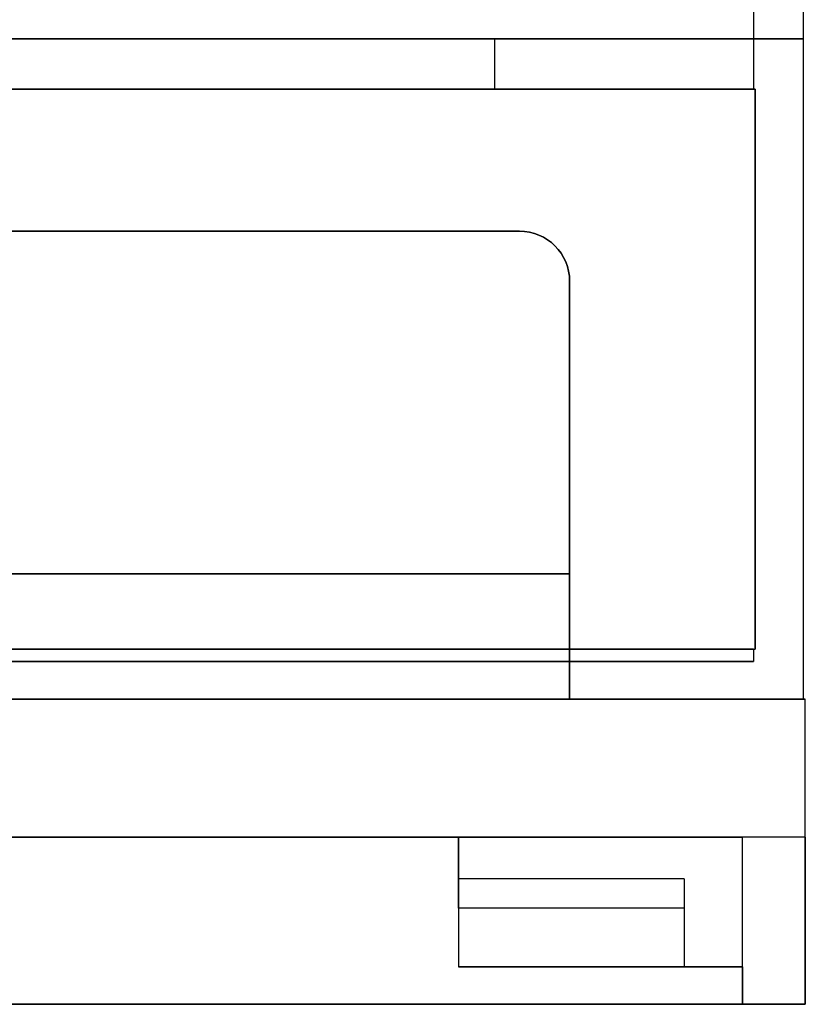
# Model space of a CAD drawing. Extents: x -2.05 to 2.05, y 0 to 2.3.
# Tile 33 of 74: x 1.11 to 2.05, y 0 to 1.18. Entities that reach past the tile are written whole.
import ezdxf

# ---------------------------------------------------------------- set-up
doc = ezdxf.new("R2010")
doc.units = 0
doc.layers.get('0').update_dxf_attribs({"linetype": 'CONTINUOUS'})

# ---------------------------------------------------------------- blocks, each defined once
blk = doc.blocks.new('*U1')
for p, q in [((2.048, 1.155, 1.175), (2.048, 1.89, 1.175)), ((1.988, 1.83, -1.115), (1.988, 1.095, -1.115)), ((2.048, 1.155, 1.6855), (-2.048, 1.155, 1.6855)), ((2.048, 1.155, 1.175), (-2.048, 1.155, 1.175)), ((-0.182, 1.155, 1.3855), (1.678, 1.155, 1.3855)), ((1.678, 1.155, 1.3855), (1.678, 1.095, 1.3855)), ((1.678, 1.155, 1.5655), (1.678, 1.095, 1.5655)), ((1.678, 1.155, 1.3855), (1.678, 1.095, 1.3855)), ((2.048, 0.365, 1.6855), (2.048, 1.155, 1.6855)), ((-1.99, 1.095, -1.6255), (1.99, 1.095, -1.6255)), ((-1.988, 1.095, -1.115), (1.988, 1.095, -1.115)), ((-0.182, 1.095, 1.3855), (1.678, 1.095, 1.3855)), ((1.99, 1.095, -1.6255), (1.99, 0.425, -1.6255)), ((-0.212, 0.925, 1.6855), (1.708, 0.925, 1.6855)), ((1.708, 0.925, 1.6355), (-0.212, 0.925, 1.6355)), ((1.708, 0.925, 1.6855), (1.708, 0.925, 1.6355)), ((1.768, 0.865, 1.6855), (1.768, 0.365, 1.6855)), ((1.768, 0.865, 1.6855), (1.768, 0.865, 1.6355)), ((1.768, 0.515, 1.6355), (1.768, 0.865, 1.6355)), ((1.768, 0.515, 1.6845), (-0.272, 0.515, 1.6845)), ((-0.272, 0.515, 1.6355), (1.768, 0.515, 1.6355)), ((1.768, 0.515, 1.6845), (1.768, 0.365, 1.6845)), ((-1.99, 0.425, -1.6255), (1.99, 0.425, -1.6255)), ((1.988, 0.425, -1.115), (-1.988, 0.425, -1.115)), ((1.988, 0.425, -1.115), (1.988, 0.41, -1.115)), ((1.988, 0.41, -1.115), (-1.988, 0.41, -1.115)), ((2.05, 0.365, 1.6875), (-2.05, 0.365, 1.6875)), ((1.768, 0.365, 1.6845), (-1.768, 0.365, 1.6845)), ((2.048, 0.365, 1.6855), (1.768, 0.365, 1.6855)), ((2.05, 0, 1.6875), (2.05, 0.365, 1.6875)), ((-1.975, 0.2, -1.6125), (1.975, 0.2, -1.6125)), ((2.05, 0.2, -0.694), (1.635, 0.2, -0.694)), ((1.635, 0.15, -0.694), (1.635, 0.2, -0.694)), ((1.975, 0, -1.6125), (1.975, 0.2, -1.6125)), ((2.05, 0.2, -0.694), (2.05, 0, -0.694)), ((1.905, 0.15, -0.694), (1.635, 0.15, -0.694)), ((1.905, 0.15, -0.694), (1.905, 0.045, -0.694)), ((1.905, 0.115, -0.607), (1.635, 0.115, -0.607)), ((1.635, 0.115, -0.607), (1.635, 0.045, -0.607)), ((1.905, 0.115, -0.607), (1.905, 0.045, -0.607)), ((1.635, 0.045, -0.607), (1.905, 0.045, -0.607)), ((1.905, 0.045, -0.694), (1.975, 0.045, -0.694)), ((1.975, 0.045, -0.694), (1.975, 0, -0.694)), ((1.975, 0, -1.6125), (-1.975, 0, -1.6125)), ((2.05, 0, 1.6875), (0.24, 0, 1.6875)), ((2.05, 0, -0.694), (1.975, 0, -0.694))]:
    blk.add_line(p, q)
at = {"extrusion": (0, 0, -1)}
for p, q in [((2.048, 1.155, -1.175), (2.048, 1.89, -1.175)), ((1.988, 1.83, 1.115), (1.988, 1.095, 1.115)), ((-2.048, 1.155, -1.6855), (2.048, 1.155, -1.6855)), ((-2.048, 1.155, -1.175), (2.048, 1.155, -1.175)), ((1.678, 1.155, 1.5655), (-0.182, 1.155, 1.5655)), ((1.678, 1.155, 1.5655), (1.678, 1.095, 1.5655)), ((2.048, 0.365, -1.6855), (2.048, 1.155, -1.6855)), ((1.99, 1.095, 1.6255), (-1.99, 1.095, 1.6255)), ((1.988, 1.095, 1.115), (-1.988, 1.095, 1.115)), ((1.678, 1.095, 1.5655), (-0.182, 1.095, 1.5655)), ((1.99, 0.425, 1.6255), (1.99, 1.095, 1.6255)), ((-1.128, 0.515, -1.6845), (1.768, 0.515, -1.6845)), ((1.768, 0.515, -1.6855), (-1.128, 0.515, -1.6855)), ((1.768, 0.515, -1.6845), (1.768, 0.365, -1.6845)), ((1.768, 0.365, -1.6855), (1.768, 0.515, -1.6855)), ((-1.99, 0.425, 1.6255), (1.99, 0.425, 1.6255)), ((-1.988, 0.425, 1.115), (1.988, 0.425, 1.115)), ((1.988, 0.425, 1.115), (1.988, 0.41, 1.115)), ((-1.988, 0.41, 1.115), (1.988, 0.41, 1.115)), ((-2.05, 0.365, -1.6875), (2.05, 0.365, -1.6875)), ((-1.768, 0.365, -1.6845), (1.768, 0.365, -1.6845)), ((1.768, 0.365, -1.6855), (2.048, 0.365, -1.6855)), ((2.05, 0, -1.6875), (2.05, 0.365, -1.6875)), ((1.975, 0.2, 1.6125), (0.315, 0.2, 1.6125)), ((1.635, 0.2, -0.802), (1.635, 0.045, -0.802)), ((1.975, 0.2, -0.802), (1.635, 0.2, -0.802)), ((1.975, 0, 1.6125), (1.975, 0.2, 1.6125)), ((1.975, 0.045, -0.802), (1.975, 0.2, -0.802)), ((1.975, 0, 0.694), (1.975, 0.2, 0.694)), ((2.05, 0.2, 0.694), (1.975, 0.2, 0.694)), ((2.05, 0, 0.694), (2.05, 0.2, 0.694)), ((1.975, 0.045, -0.802), (1.635, 0.045, -0.802)), ((-2.05, 0, -1.6875), (2.05, 0, -1.6875)), ((0.315, 0, 1.6125), (1.975, 0, 1.6125)), ((1.975, 0, 0.694), (2.05, 0, 0.694))]:
    blk.add_line(p, q, dxfattribs=at)
at = {"extrusion": (1, 0, 0)}
for p, q in [((2.048, 1.155, -1.175), (2.048, 1.89, -1.175)), ((2.048, 1.155, 1.175), (2.048, 1.89, 1.175)), ((2.048, 1.155, -1.6855), (2.048, 1.155, -1.175)), ((2.048, 0.365, -1.6855), (2.048, 1.155, -1.6855)), ((2.048, 0.365, 1.6855), (2.048, 1.155, 1.6855)), ((2.048, 1.155, 1.175), (2.048, 1.155, 1.6855)), ((2.048, 0.365, -1.6855), (2.048, 0.365, 1.6855)), ((2.05, 0, 1.6875), (2.05, 0.365, 1.6875)), ((2.05, 0.365, -1.6875), (2.05, 0.365, 1.6875)), ((2.05, 0, -1.6875), (2.05, 0.365, -1.6875)), ((2.05, 0, 0.694), (2.05, 0.2, 0.694)), ((2.05, 0.2, 0.694), (2.05, 0.2, -0.694)), ((2.05, 0.2, -0.694), (2.05, 0, -0.694)), ((1.905, 0.15, -0.694), (1.905, 0.115, -0.607)), ((1.905, 0.15, -0.694), (1.905, 0.045, -0.694)), ((1.905, 0.115, -0.607), (1.905, 0.045, -0.607)), ((1.905, 0.045, -0.607), (1.905, 0.045, -0.694)), ((2.05, 0, 0.694), (2.05, 0, 1.6875)), ((2.05, 0, -1.6875), (2.05, 0, -0.694))]:
    blk.add_line(p, q, dxfattribs=at)
at = {"extrusion": (-1, 0, 0)}
for p, q in [((1.988, 1.83, 1.115), (1.988, 1.095, 1.115)), ((1.988, 1.83, -1.115), (1.988, 1.095, -1.115)), ((1.988, 1.095, -1.115), (1.988, 1.095, 1.115)), ((1.99, 1.095, 1.6255), (1.99, 1.095, -1.6255)), ((1.99, 1.095, -1.6255), (1.99, 0.425, -1.6255)), ((1.99, 0.425, 1.6255), (1.99, 1.095, 1.6255)), ((1.768, 0.515, 1.6355), (1.768, 0.865, 1.6355)), ((1.768, 0.865, 1.6855), (1.768, 0.865, 1.6355)), ((1.768, 0.865, 1.6855), (1.768, 0.365, 1.6855)), ((1.768, 0.515, 1.6355), (1.768, 0.515, 1.6845)), ((1.768, 0.515, 1.6845), (1.768, 0.365, 1.6845)), ((1.768, 0.515, -1.6845), (1.768, 0.365, -1.6845)), ((1.768, 0.515, -1.6855), (1.768, 0.515, -1.6845)), ((1.768, 0.365, -1.6855), (1.768, 0.515, -1.6855)), ((1.988, 0.425, 1.115), (1.988, 0.425, -1.115)), ((1.988, 0.425, -1.115), (1.988, 0.41, -1.115)), ((1.988, 0.425, 1.115), (1.988, 0.41, 1.115)), ((1.99, 0.425, -1.6255), (1.99, 0.425, 1.6255)), ((1.988, 0.41, 1.115), (1.988, 0.41, -1.115)), ((1.768, 0.365, 1.6855), (1.768, 0.365, 1.6845)), ((1.768, 0.365, -1.6855), (1.768, 0.365, -1.6845)), ((1.635, 0.15, -0.694), (1.635, 0.2, -0.694)), ((1.635, 0.2, -0.802), (1.635, 0.2, -0.694)), ((1.635, 0.2, -0.802), (1.635, 0.045, -0.802)), ((1.975, 0.045, -0.802), (1.975, 0.2, -0.802)), ((1.975, 0.2, -1.6125), (1.975, 0.2, -0.802)), ((1.975, 0, -1.6125), (1.975, 0.2, -1.6125)), ((1.975, 0, 0.694), (1.975, 0.2, 0.694)), ((1.975, 0.2, 0.694), (1.975, 0.2, 1.6125)), ((1.975, 0, 1.6125), (1.975, 0.2, 1.6125)), ((1.635, 0.115, -0.607), (1.635, 0.15, -0.694)), ((1.635, 0.115, -0.607), (1.635, 0.045, -0.607)), ((1.635, 0.045, -0.802), (1.635, 0.045, -0.607)), ((1.975, 0.045, -0.694), (1.975, 0.045, -0.802)), ((1.975, 0.045, -0.694), (1.975, 0, -0.694)), ((1.975, 0, -0.694), (1.975, 0, -1.6125)), ((1.975, 0, 1.6125), (1.975, 0, 0.694))]:
    blk.add_line(p, q, dxfattribs=at)
at = {"extrusion": (0, 1, 0)}
for p, q in [((2.048, 1.155, 1.175), (-2.048, 1.155, 1.175)), ((2.048, 1.155, 1.6855), (-2.048, 1.155, 1.6855)), ((-2.048, 1.155, -1.175), (2.048, 1.155, -1.175)), ((-2.048, 1.155, -1.6855), (2.048, 1.155, -1.6855)), ((-0.182, 1.155, 1.3855), (1.678, 1.155, 1.3855)), ((1.678, 1.155, 1.5655), (-0.182, 1.155, 1.5655)), ((2.048, 1.155, 1.175), (2.048, 1.155, 1.6855)), ((2.048, 1.155, -1.6855), (2.048, 1.155, -1.175)), ((1.768, 0.515, 1.6845), (-0.272, 0.515, 1.6845)), ((-0.272, 0.515, 1.6355), (1.768, 0.515, 1.6355)), ((1.768, 0.515, 1.6355), (1.768, 0.515, 1.6845)), ((-1.99, 0.425, 1.6255), (1.99, 0.425, 1.6255)), ((-1.99, 0.425, -1.6255), (1.99, 0.425, -1.6255)), ((-1.988, 0.425, 1.115), (1.988, 0.425, 1.115)), ((1.988, 0.425, -1.115), (-1.988, 0.425, -1.115)), ((1.988, 0.425, 1.115), (1.988, 0.425, -1.115)), ((1.99, 0.425, -1.6255), (1.99, 0.425, 1.6255)), ((1.988, 0.41, -1.115), (-1.988, 0.41, -1.115)), ((-1.988, 0.41, 1.115), (1.988, 0.41, 1.115)), ((1.988, 0.41, 1.115), (1.988, 0.41, -1.115)), ((-2.05, 0.365, -1.6875), (2.05, 0.365, -1.6875)), ((2.05, 0.365, 1.6875), (-2.05, 0.365, 1.6875)), ((1.768, 0.365, 1.6845), (-1.768, 0.365, 1.6845)), ((-1.768, 0.365, -1.6845), (1.768, 0.365, -1.6845)), ((1.768, 0.365, 1.6855), (1.768, 0.365, 1.6845)), ((2.048, 0.365, 1.6855), (1.768, 0.365, 1.6855)), ((1.768, 0.365, -1.6855), (2.048, 0.365, -1.6855)), ((1.768, 0.365, -1.6855), (1.768, 0.365, -1.6845)), ((2.048, 0.365, -1.6855), (2.048, 0.365, 1.6855)), ((2.05, 0.365, -1.6875), (2.05, 0.365, 1.6875))]:
    blk.add_line(p, q, dxfattribs=at)
at = {"extrusion": (0, -1, 0)}
for p, q in [((-1.99, 1.095, -1.6255), (1.99, 1.095, -1.6255)), ((1.99, 1.095, 1.6255), (-1.99, 1.095, 1.6255)), ((-1.988, 1.095, -1.115), (1.988, 1.095, -1.115)), ((1.988, 1.095, 1.115), (-1.988, 1.095, 1.115)), ((-0.182, 1.095, 1.3855), (1.678, 1.095, 1.3855)), ((1.678, 1.095, 1.5655), (-0.182, 1.095, 1.5655)), ((1.988, 1.095, -1.115), (1.988, 1.095, 1.115)), ((1.99, 1.095, 1.6255), (1.99, 1.095, -1.6255)), ((1.708, 0.925, 1.6355), (-0.212, 0.925, 1.6355)), ((-0.212, 0.925, 1.6855), (1.708, 0.925, 1.6855)), ((1.708, 0.925, 1.6855), (1.708, 0.925, 1.6355)), ((1.768, 0.515, -1.6855), (-1.128, 0.515, -1.6855)), ((-1.128, 0.515, -1.6845), (1.768, 0.515, -1.6845)), ((1.768, 0.515, -1.6855), (1.768, 0.515, -1.6845)), ((-1.975, 0.2, -1.6125), (1.975, 0.2, -1.6125)), ((1.975, 0.2, 1.6125), (0.315, 0.2, 1.6125)), ((2.05, 0.2, -0.694), (1.635, 0.2, -0.694)), ((1.635, 0.2, -0.802), (1.635, 0.2, -0.694)), ((1.975, 0.2, -0.802), (1.635, 0.2, -0.802)), ((1.975, 0.2, 0.694), (1.975, 0.2, 1.6125)), ((2.05, 0.2, 0.694), (1.975, 0.2, 0.694)), ((1.975, 0.2, -1.6125), (1.975, 0.2, -0.802)), ((2.05, 0.2, 0.694), (2.05, 0.2, -0.694)), ((1.975, 0.045, -0.802), (1.635, 0.045, -0.802)), ((1.635, 0.045, -0.802), (1.635, 0.045, -0.607)), ((1.635, 0.045, -0.607), (1.905, 0.045, -0.607)), ((1.905, 0.045, -0.694), (1.975, 0.045, -0.694)), ((1.905, 0.045, -0.607), (1.905, 0.045, -0.694)), ((1.975, 0.045, -0.694), (1.975, 0.045, -0.802)), ((-2.05, 0, -1.6875), (2.05, 0, -1.6875)), ((1.975, 0, -1.6125), (-1.975, 0, -1.6125)), ((2.05, 0, 1.6875), (0.24, 0, 1.6875)), ((0.315, 0, 1.6125), (1.975, 0, 1.6125)), ((1.975, 0, 1.6125), (1.975, 0, 0.694)), ((1.975, 0, 0.694), (2.05, 0, 0.694)), ((1.975, 0, -0.694), (1.975, 0, -1.6125)), ((2.05, 0, -0.694), (1.975, 0, -0.694)), ((2.05, 0, 0.694), (2.05, 0, 1.6875)), ((2.05, 0, -1.6875), (2.05, 0, -0.694))]:
    blk.add_line(p, q, dxfattribs=at)
at = {"extrusion": (0, 0.927739, 0.373229)}
for p, q in [((1.635, 0.115, -0.607), (1.635, 0.15, -0.694)), ((1.905, 0.15, -0.694), (1.635, 0.15, -0.694)), ((1.905, 0.15, -0.694), (1.905, 0.115, -0.607)), ((1.905, 0.115, -0.607), (1.635, 0.115, -0.607))]:
    blk.add_line(p, q, dxfattribs=at)
at = {"extrusion": (0, -1, 0)}
for centre in [(1.678, 1.4755, -1.155), (1.678, 1.4755, -1.095), (1.678, 1.4755, -1.095)]:
    blk.add_arc(centre, 0.09, 270, 90, dxfattribs=at)
at = {"extrusion": (0, 1, 0)}
blk.add_arc((-1.678, 1.4755, 1.155), 0.09, 90, 270, dxfattribs=at)
for centre in [(1.708, 0.865, 1.6855), (1.708, 0.865, 1.6355), (1.708, 0.865, 1.6355)]:
    blk.add_arc(centre, 0.06, 0, 90)
at = {"extrusion": (0, 0, -1)}
blk.add_arc((-1.708, 0.865, -1.6855), 0.06, 90, 180, dxfattribs=at)

msp = doc.modelspace()

# ---------------------------------------------------------------- block references
msp.add_blockref('*U1', (0, 0))

doc.saveas('drawing.dxf')
